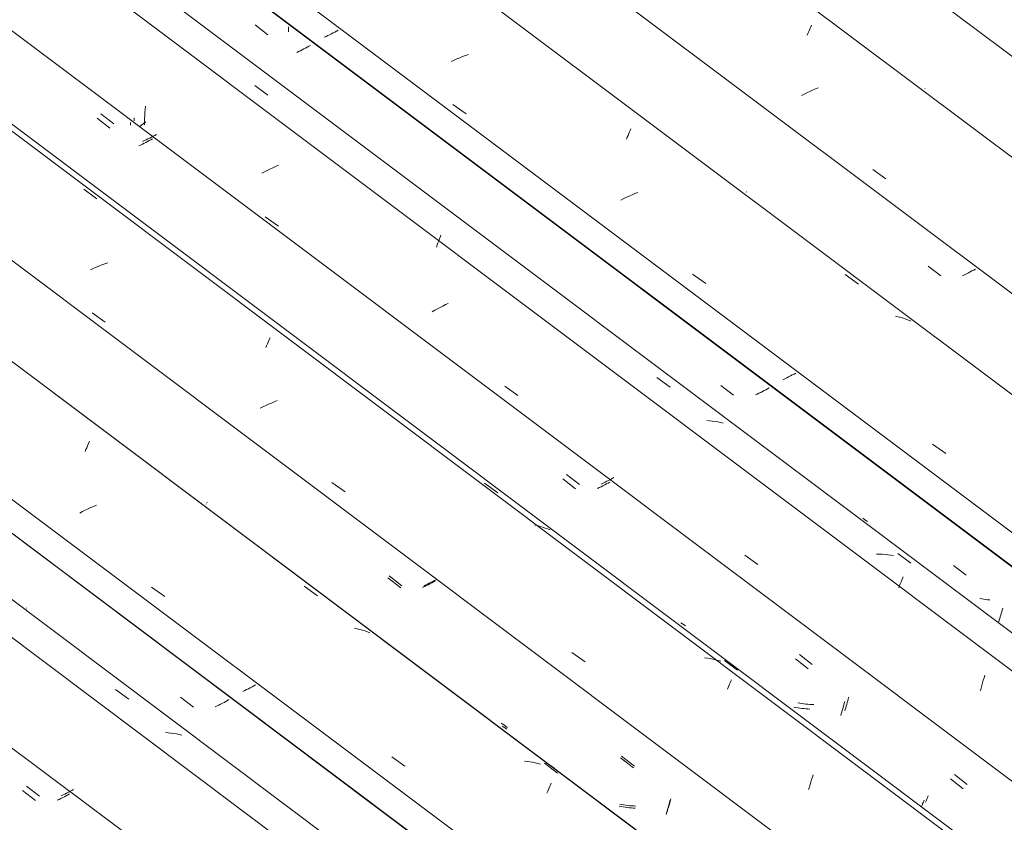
# Model space of a CAD drawing. Header units: metres. Extents: x 6.5 to 21.8, y 0.9 to 11.2.
# Tile 79 of 112: x 15.45 to 16.163, y 7.461 to 8.042. Entities that reach past the tile are written whole.
import ezdxf

# ---------------------------------------------------------------- set-up
doc = ezdxf.new("R2010")
doc.units = ezdxf.units.M
doc.layers.add('A-GLAZ-CWMG', color=7, linetype='Continuous', lineweight=5)

# ---------------------------------------------------------------- blocks, each defined once
blk = doc.blocks.new('FP_93-ISO_02')
at = {"layer": 'A-GLAZ-CWMG', "color": 9, "true_color": 0xc0c0c0}
for p, q in [((15.45502, 7.48763), (15.46428, 7.48045)), ((15.48404, 7.48261), (15.48273, 7.48195)), ((15.48532, 7.48328), (15.48404, 7.48261)), ((15.48658, 7.48394), (15.48532, 7.48328)), ((15.48782, 7.48461), (15.48658, 7.48394)), ((15.48903, 7.48529), (15.48782, 7.48461)), ((15.4814, 7.4813), (15.48005, 7.48065)), ((15.48273, 7.48195), (15.4814, 7.4813))]:
    blk.add_line(p, q, dxfattribs=at)
blk = doc.blocks.new('FP_94-ISO_02')
at = {"layer": 'A-GLAZ-CWMG'}
blk.add_line((18.0779, 5.61856), (13.32806, 9.18358), dxfattribs=at)
blk = doc.blocks.new('FP_95-ISO_02')
at = {"layer": 'A-GLAZ-CWMG', "color": 9, "true_color": 0xc0c0c0}
for p, q in [((15.56654, 7.55214), (15.5758, 7.54496)), ((15.59419, 7.54641), (15.5929, 7.54578)), ((15.59547, 7.54705), (15.59419, 7.54641)), ((15.59672, 7.54769), (15.59547, 7.54705)), ((15.59795, 7.54833), (15.59672, 7.54769)), ((15.59915, 7.54898), (15.59795, 7.54833)), ((15.60034, 7.54963), (15.59915, 7.54898)), ((15.6015, 7.55028), (15.60034, 7.54963)), ((15.5929, 7.54578), (15.59159, 7.54515))]:
    blk.add_line(p, q, dxfattribs=at)
blk = doc.blocks.new('Rectangular Mullion - Telha Fibrocimento - Ondulada-V79-ISO_02')
at = {"layer": 'A-GLAZ-CWMG'}
for p, q in [((18.14025, 5.64742), (13.35635, 9.23801)), ((18.13804, 5.64869), (13.35635, 9.23762))]:
    blk.add_line(p, q, dxfattribs=at)
for name in ['FP_94-ISO_02', 'FP_95-ISO_02', 'FP_93-ISO_02']:
    blk.add_blockref(name, (0, 0), dxfattribs=at)
blk = doc.blocks.new('FP_106-ISO_02')
at = {"layer": 'A-GLAZ-CWMG', "color": 9, "true_color": 0xc0c0c0}
for p, q in [((15.45219, 7.48444), (15.46145, 7.47726)), ((15.47858, 7.47809), (15.47724, 7.47745)), ((15.47989, 7.47873), (15.47858, 7.47809)), ((15.48119, 7.47938), (15.47989, 7.47873)), ((15.48246, 7.48004), (15.48119, 7.47938)), ((15.48371, 7.48069), (15.48246, 7.48004)), ((15.48494, 7.48135), (15.48371, 7.48069)), ((15.48614, 7.48202), (15.48494, 7.48135))]:
    blk.add_line(p, q, dxfattribs=at)
blk = doc.blocks.new('FP_107-ISO_02')
at = {"layer": 'A-GLAZ-CWMG'}
blk.add_line((18.09635, 5.6322), (13.34683, 9.19697), dxfattribs=at)
at = {"layer": 'A-GLAZ-CWMG', "color": 9, "true_color": 0xc0c0c0}
for p, q in [((15.51947, 7.55772), (15.52907, 7.55073)), ((15.55759, 7.52633), (15.55555, 7.5265)), ((15.55961, 7.5261), (15.55759, 7.52633)), ((15.56161, 7.52582), (15.55961, 7.5261)), ((15.56358, 7.52549), (15.56161, 7.52582)), ((15.56554, 7.5251), (15.56358, 7.52549)), ((15.56747, 7.52466), (15.56554, 7.5251)), ((15.57073, 7.52833), (15.57069, 7.52843))]:
    blk.add_line(p, q, dxfattribs=at)
blk = doc.blocks.new('FP_108-ISO_02')
at = {"layer": 'A-GLAZ-CWMG', "color": 9, "true_color": 0xc0c0c0}
for p, q in [((15.45503, 7.61655), (15.45501, 7.61665)), ((15.62067, 7.56093), (15.61944, 7.56025)), ((15.61294, 7.55686), (15.61157, 7.55621)), ((15.61429, 7.55753), (15.61294, 7.55686)), ((15.61561, 7.5582), (15.61429, 7.55753)), ((15.61691, 7.55888), (15.61561, 7.5582)), ((15.61819, 7.55956), (15.61691, 7.55888)), ((15.61944, 7.56025), (15.61819, 7.55956))]:
    blk.add_line(p, q, dxfattribs=at)
blk = doc.blocks.new('FP_109-ISO_02')
at = {"layer": 'A-GLAZ-CWMG'}
blk.add_line((18.2269, 5.7066), (11.83819, 10.50168), dxfattribs=at)
at = {"layer": 'A-GLAZ-CWMG', "color": 9, "true_color": 0xc0c0c0}
for p, q in [((15.498, 7.73129), (15.49854, 7.73263)), ((15.49854, 7.73263), (15.49907, 7.73392)), ((15.49907, 7.73392), (15.49958, 7.73517)), ((15.49958, 7.73517), (15.50009, 7.73637)), ((15.50009, 7.73637), (15.50058, 7.73751)), ((15.49746, 7.7299), (15.498, 7.73129)), ((15.50154, 7.68927), (15.49951, 7.68834)), ((15.50358, 7.69017), (15.50154, 7.68927)), ((15.50564, 7.69105), (15.50358, 7.69017)), ((15.49553, 7.6864), (15.49357, 7.68539)), ((15.49751, 7.68738), (15.49553, 7.6864)), ((15.49951, 7.68834), (15.49751, 7.68738)), ((15.65597, 7.63244), (15.66553, 7.6254)), ((15.5455, 7.63167), (15.55505, 7.62492)), ((15.69424, 7.60159), (15.69229, 7.60201)), ((15.69616, 7.60113), (15.69424, 7.60159)), ((15.69805, 7.6006), (15.69616, 7.60113)), ((15.69992, 7.60002), (15.69805, 7.6006)), ((15.70175, 7.59938), (15.69992, 7.60002)), ((15.70356, 7.59869), (15.70175, 7.59938)), ((15.71931, 7.50886), (15.72887, 7.5021)), ((15.8173, 7.50558), (15.81528, 7.50582)), ((15.8193, 7.50529), (15.8173, 7.50558)), ((15.82127, 7.50495), (15.8193, 7.50529)), ((15.82323, 7.50455), (15.82127, 7.50495)), ((15.82515, 7.50409), (15.82323, 7.50455)), ((15.82705, 7.50358), (15.82515, 7.50409)), ((15.82979, 7.5042), (15.83934, 7.49714)), ((15.83417, 7.48868), (15.83463, 7.48972)), ((15.83165, 7.48271), (15.83218, 7.484)), ((15.83218, 7.484), (15.8327, 7.48524)), ((15.8327, 7.48524), (15.8332, 7.48644)), ((15.8332, 7.48644), (15.83369, 7.48758)), ((15.83369, 7.48758), (15.83417, 7.48868))]:
    blk.add_line(p, q, dxfattribs=at)
blk = doc.blocks.new('FP_110-ISO_02')
at = {"layer": 'A-GLAZ-CWMG', "color": 9, "true_color": 0xc0c0c0}
for p, q in [((15.58504, 7.6919), (15.58501, 7.69199)), ((15.71658, 7.63846), (15.72584, 7.63128)), ((15.74297, 7.63216), (15.7416, 7.6315)), ((15.74432, 7.63282), (15.74297, 7.63216)), ((15.74565, 7.63349), (15.74432, 7.63282)), ((15.74695, 7.63417), (15.74565, 7.63349)), ((15.74823, 7.63485), (15.74695, 7.63417)), ((15.74949, 7.63554), (15.74823, 7.63485)), ((15.75072, 7.63622), (15.74949, 7.63554)), ((15.80038, 7.5303), (15.79925, 7.5311)), ((15.80153, 7.52954), (15.80038, 7.5303)), ((15.8027, 7.52881), (15.80153, 7.52954)), ((15.88497, 7.50809), (15.89423, 7.50092)), ((15.91999, 7.47454), (15.92033, 7.47585)), ((15.92033, 7.47585), (15.92066, 7.47717)), ((15.88532, 7.47289), (15.88391, 7.47319)), ((15.88674, 7.47263), (15.88532, 7.47289)), ((15.88818, 7.4724), (15.88674, 7.47263)), ((15.88963, 7.47221), (15.88818, 7.4724)), ((15.89109, 7.47204), (15.88963, 7.47221)), ((15.89256, 7.47192), (15.89109, 7.47204)), ((15.89404, 7.47183), (15.89256, 7.47192)), ((15.89553, 7.47176), (15.89404, 7.47183)), ((15.91783, 7.46722), (15.9182, 7.46838)), ((15.9182, 7.46838), (15.91857, 7.46956)), ((15.91857, 7.46956), (15.91893, 7.47077)), ((15.91893, 7.47077), (15.91929, 7.472)), ((15.91929, 7.472), (15.91964, 7.47326)), ((15.91964, 7.47326), (15.91999, 7.47454))]:
    blk.add_line(p, q, dxfattribs=at)
blk = doc.blocks.new('FP_111-ISO_02')
at = {"layer": 'A-GLAZ-CWMG'}
blk.add_line((18.35636, 5.7812), (11.96765, 10.57628), dxfattribs=at)
at = {"layer": 'A-GLAZ-CWMG', "color": 9, "true_color": 0xc0c0c0}
for p, q in [((15.49639, 7.91975), (15.50597, 7.91275)), ((15.5033, 7.86241), (15.50125, 7.86151)), ((15.50536, 7.86329), (15.5033, 7.86241)), ((15.50744, 7.86414), (15.50536, 7.86329)), ((15.50954, 7.86496), (15.50744, 7.86414)), ((15.51164, 7.86574), (15.50954, 7.86496)), ((15.51376, 7.86649), (15.51164, 7.86574)), ((15.50245, 7.83034), (15.51199, 7.82359)), ((15.6298, 7.80904), (15.63031, 7.81024)), ((15.63031, 7.81024), (15.63081, 7.8114)), ((15.63081, 7.8114), (15.63129, 7.8125)), ((15.62822, 7.80513), (15.62876, 7.80648)), ((15.62876, 7.80648), (15.62929, 7.80778)), ((15.62929, 7.80778), (15.6298, 7.80904)), ((15.62613, 7.76217), (15.62416, 7.76118)), ((15.62813, 7.76314), (15.62613, 7.76217)), ((15.63015, 7.76408), (15.62813, 7.76314)), ((15.63219, 7.76499), (15.63015, 7.76408)), ((15.63425, 7.76587), (15.63219, 7.76499)), ((15.63632, 7.76673), (15.63425, 7.76587)), ((15.67595, 7.70748), (15.6855, 7.70072)), ((15.78643, 7.70697), (15.79599, 7.69992)), ((15.82473, 7.67623), (15.8228, 7.67668)), ((15.82663, 7.67571), (15.82473, 7.67623)), ((15.8285, 7.67514), (15.82663, 7.67571)), ((15.83034, 7.67452), (15.8285, 7.67514)), ((15.83215, 7.67383), (15.83034, 7.67452)), ((15.83393, 7.6731), (15.83215, 7.67383)), ((15.84973, 7.58452), (15.8593, 7.57776)), ((15.94778, 7.58034), (15.94578, 7.58062)), ((15.94976, 7.58001), (15.94778, 7.58034)), ((15.95172, 7.57963), (15.94976, 7.58001)), ((15.95366, 7.57919), (15.95172, 7.57963)), ((15.95556, 7.57869), (15.95366, 7.57919)), ((15.95744, 7.57814), (15.95556, 7.57869)), ((15.9601, 7.5786), (15.96964, 7.57153)), ((15.96323, 7.56023), (15.96373, 7.56139)), ((15.96373, 7.56139), (15.96421, 7.56249)), ((15.96421, 7.56249), (15.96468, 7.56355)), ((15.96468, 7.56355), (15.96512, 7.56456)), ((15.9622, 7.55776), (15.96272, 7.55902)), ((15.96272, 7.55902), (15.96323, 7.56023)), ((16.0221, 7.48884), (16.02264, 7.49063)), ((16.02264, 7.49063), (16.02319, 7.49238)), ((16.02319, 7.49238), (16.02374, 7.49409)), ((16.02374, 7.49409), (16.0243, 7.49576)), ((16.02103, 7.48516), (16.02156, 7.48702)), ((16.02156, 7.48702), (16.0221, 7.48884))]:
    blk.add_line(p, q, dxfattribs=at)
blk = doc.blocks.new('FP_112-ISO_02')
at = {"layer": 'A-GLAZ-CWMG', "color": 9, "true_color": 0xc0c0c0}
for p, q in [((15.50886, 7.97429), (15.51813, 7.96711)), ((15.53294, 7.96932), (15.53296, 7.97044)), ((15.53296, 7.97044), (15.53297, 7.97156)), ((15.54033, 7.95493), (15.53901, 7.95431)), ((15.54163, 7.95556), (15.54033, 7.95493)), ((15.54291, 7.95619), (15.54163, 7.95556)), ((15.54418, 7.95683), (15.54291, 7.95619)), ((15.54542, 7.95747), (15.54418, 7.95683)), ((15.54664, 7.95812), (15.54542, 7.95747)), ((15.54784, 7.95877), (15.54664, 7.95812)), ((15.54901, 7.95942), (15.54784, 7.95877)), ((15.71434, 7.76681), (15.71432, 7.7669)), ((15.8459, 7.71331), (15.85517, 7.70614)), ((15.87884, 7.71036), (15.87758, 7.70968)), ((15.88007, 7.71104), (15.87884, 7.71036)), ((15.87232, 7.707), (15.87095, 7.70634)), ((15.87367, 7.70766), (15.87232, 7.707)), ((15.875, 7.70833), (15.87367, 7.70766)), ((15.8763, 7.709), (15.875, 7.70833)), ((15.87758, 7.70968), (15.8763, 7.709)), ((15.92969, 7.60521), (15.92856, 7.606)), ((15.93084, 7.60444), (15.92969, 7.60521)), ((15.93202, 7.60371), (15.93084, 7.60444)), ((16.0143, 7.58296), (16.02356, 7.57579)), ((16.01464, 7.5478), (16.01323, 7.5481)), ((16.01607, 7.54754), (16.01464, 7.5478)), ((16.0175, 7.54731), (16.01607, 7.54754)), ((16.01895, 7.54711), (16.0175, 7.54731)), ((16.02041, 7.54695), (16.01895, 7.54711)), ((16.02188, 7.54683), (16.02041, 7.54695)), ((16.02336, 7.54673), (16.02188, 7.54683)), ((16.02485, 7.54667), (16.02336, 7.54673)), ((16.04826, 7.54565), (16.04862, 7.54688)), ((16.04862, 7.54688), (16.04897, 7.54814)), ((16.04897, 7.54814), (16.04932, 7.54942)), ((16.04932, 7.54942), (16.04966, 7.55072)), ((16.04966, 7.55072), (16.05, 7.55205)), ((16.04716, 7.54211), (16.04753, 7.54326)), ((16.04753, 7.54326), (16.04789, 7.54444)), ((16.04789, 7.54444), (16.04826, 7.54565)), ((16.12653, 7.49611), (16.13579, 7.48895)), ((16.10563, 7.47617), (16.10581, 7.47661)), ((16.10581, 7.47661), (16.10602, 7.4771)), ((16.10602, 7.4771), (16.10624, 7.47761)), ((16.10624, 7.47761), (16.10648, 7.47816)), ((16.10648, 7.47816), (16.10673, 7.47875)), ((16.10673, 7.47875), (16.107, 7.47938)), ((16.107, 7.47938), (16.10728, 7.48004)), ((16.10728, 7.48004), (16.10757, 7.48073))]:
    blk.add_line(p, q, dxfattribs=at)
blk = doc.blocks.new('FP_113-ISO_02')
at = {"layer": 'A-GLAZ-CWMG'}
blk.add_line((18.46893, 5.84432), (12.16465, 10.57604), dxfattribs=at)
blk = doc.blocks.new('FP_114-ISO_02')
at = {"layer": 'A-GLAZ-CWMG', "color": 9, "true_color": 0xc0c0c0}
for p, q in [((15.62038, 8.03878), (15.62965, 8.0316)), ((15.64451, 8.0338), (15.64453, 8.03501)), ((15.64453, 8.03501), (15.64454, 8.03621)), ((15.64454, 8.03621), (15.64454, 8.03741)), ((15.66059, 8.02391), (15.6594, 8.02326)), ((15.65186, 8.01942), (15.65054, 8.0188)), ((15.65317, 8.02005), (15.65186, 8.01942)), ((15.65446, 8.02068), (15.65317, 8.02005)), ((15.65573, 8.02132), (15.65446, 8.02068)), ((15.65697, 8.02196), (15.65573, 8.02132)), ((15.6582, 8.02261), (15.65697, 8.02196)), ((15.6594, 8.02326), (15.6582, 8.02261)), ((15.95741, 7.77781), (15.96667, 7.77064)), ((15.99005, 7.77465), (15.98884, 7.77401)), ((15.99124, 7.77531), (15.99005, 7.77465)), ((15.99241, 7.77596), (15.99124, 7.77531)), ((15.98379, 7.77145), (15.98248, 7.77083)), ((15.98509, 7.77208), (15.98379, 7.77145)), ((15.98636, 7.77272), (15.98509, 7.77208)), ((15.98761, 7.77336), (15.98636, 7.77272)), ((15.98884, 7.77401), (15.98761, 7.77336)), ((16.1258, 7.64746), (16.13506, 7.64029)), ((16.15974, 7.61018), (16.1601, 7.61141)), ((16.1601, 7.61141), (16.16046, 7.61266)), ((16.16046, 7.61266), (16.1608, 7.61394)), ((16.1608, 7.61394), (16.16115, 7.61524)), ((16.16115, 7.61524), (16.16148, 7.61656)), ((16.15864, 7.60665), (16.15901, 7.6078)), ((16.15901, 7.6078), (16.15937, 7.60897)), ((16.15937, 7.60897), (16.15974, 7.61018))]:
    blk.add_line(p, q, dxfattribs=at)
blk = doc.blocks.new('Rectangular Mullion - Telha Fibrocimento - Ondulada-V99-ISO_02')
at = {"layer": 'A-GLAZ-CWMG'}
for p, q in [((18.52907, 5.87445), (12.22133, 10.60876)), ((18.53128, 5.87319), (12.22163, 10.60893)), ((18.2876, 5.73413), (11.97917, 10.46895)), ((18.15755, 5.65886), (11.84899, 10.39379)), ((18.02306, 5.5798), (13.32806, 9.10365))]:
    blk.add_line(p, q, dxfattribs=at)
for name in ['FP_111-ISO_02', 'FP_113-ISO_02', 'FP_114-ISO_02', 'FP_109-ISO_02', 'FP_112-ISO_02', 'FP_107-ISO_02', 'FP_110-ISO_02', 'FP_108-ISO_02', 'FP_106-ISO_02']:
    blk.add_blockref(name, (0, 0), dxfattribs=at)
blk = doc.blocks.new('FP_122-ISO_02')
at = {"layer": 'A-GLAZ-CWMG'}
blk.add_line((18.22899, 5.70501), (11.92437, 10.43698), dxfattribs=at)
at = {"layer": 'A-GLAZ-CWMG', "color": 9, "true_color": 0xc0c0c0}
for p, q in [((15.83323, 7.50322), (15.83179, 7.504)), ((15.83464, 7.50239), (15.83323, 7.50322)), ((15.83602, 7.50152), (15.83464, 7.50239)), ((15.83737, 7.50061), (15.83602, 7.50152))]:
    blk.add_line(p, q, dxfattribs=at)
blk = doc.blocks.new('FP_123-ISO_02')
at = {"layer": 'A-GLAZ-CWMG', "color": 9, "true_color": 0xc0c0c0}
for p, q in [((15.5856, 7.6932), (15.58559, 7.69333)), ((15.58564, 7.69311), (15.5856, 7.6932)), ((15.71747, 7.6398), (15.72672, 7.63262)), ((15.74393, 7.63335), (15.74263, 7.63275)), ((15.74521, 7.63397), (15.74393, 7.63335)), ((15.74648, 7.63459), (15.74521, 7.63397)), ((15.74773, 7.63521), (15.74648, 7.63459)), ((15.74896, 7.63584), (15.74773, 7.63521)), ((15.75017, 7.63647), (15.74896, 7.63584)), ((15.75135, 7.63711), (15.75017, 7.63647)), ((15.79968, 7.53248), (15.79856, 7.5333)), ((15.80082, 7.5317), (15.79968, 7.53248)), ((15.80199, 7.53095), (15.80082, 7.5317)), ((15.80317, 7.53024), (15.80199, 7.53095)), ((15.88567, 7.50929), (15.89492, 7.50211)), ((15.92008, 7.47398), (15.92049, 7.47541)), ((15.92049, 7.47541), (15.92089, 7.47688)), ((15.92089, 7.47688), (15.92129, 7.47838)), ((15.88584, 7.4744), (15.88443, 7.4747)), ((15.88727, 7.47414), (15.88584, 7.4744)), ((15.8887, 7.4739), (15.88727, 7.47414)), ((15.89016, 7.47371), (15.8887, 7.4739)), ((15.89162, 7.47354), (15.89016, 7.47371)), ((15.89309, 7.47341), (15.89162, 7.47354)), ((15.89457, 7.47331), (15.89309, 7.47341)), ((15.89606, 7.47324), (15.89457, 7.47331)), ((15.91839, 7.46856), (15.91881, 7.46986)), ((15.91881, 7.46986), (15.91924, 7.4712)), ((15.91924, 7.4712), (15.91966, 7.47257)), ((15.91966, 7.47257), (15.92008, 7.47398))]:
    blk.add_line(p, q, dxfattribs=at)
blk = doc.blocks.new('FP_124-ISO_02')
at = {"layer": 'A-GLAZ-CWMG'}
blk.add_line((18.35337, 5.77831), (11.96466, 10.57339), dxfattribs=at)
blk = doc.blocks.new('FP_125-ISO_02')
at = {"layer": 'A-GLAZ-CWMG', "color": 9, "true_color": 0xc0c0c0}
for p, q in [((15.50608, 7.97115), (15.51535, 7.96397)), ((15.5302, 7.96618), (15.53022, 7.96718)), ((15.53022, 7.96718), (15.53023, 7.96818)), ((15.54011, 7.95303), (15.53883, 7.9524)), ((15.54136, 7.95366), (15.54011, 7.95303)), ((15.54259, 7.9543), (15.54136, 7.95366)), ((15.5438, 7.95493), (15.54259, 7.9543)), ((15.54499, 7.95558), (15.5438, 7.95493)), ((15.54616, 7.95622), (15.54499, 7.95558)), ((15.53754, 7.95178), (15.53624, 7.95117)), ((15.53883, 7.9524), (15.53754, 7.95178)), ((15.84306, 7.71012), (15.85232, 7.70294)), ((15.86949, 7.70378), (15.86813, 7.70313)), ((15.87083, 7.70443), (15.86949, 7.70378)), ((15.87214, 7.70509), (15.87083, 7.70443)), ((15.87344, 7.70576), (15.87214, 7.70509)), ((15.87471, 7.70643), (15.87344, 7.70576)), ((15.87596, 7.7071), (15.87471, 7.70643)), ((15.87718, 7.70777), (15.87596, 7.7071)), ((16.01143, 7.57974), (16.02069, 7.57257)), ((16.04643, 7.54621), (16.04677, 7.54751)), ((16.04677, 7.54751), (16.04711, 7.54883)), ((16.01173, 7.54464), (16.01032, 7.54494)), ((16.01316, 7.54438), (16.01173, 7.54464)), ((16.0146, 7.54415), (16.01316, 7.54438)), ((16.01605, 7.54395), (16.0146, 7.54415)), ((16.01751, 7.54379), (16.01605, 7.54395)), ((16.01898, 7.54366), (16.01751, 7.54379)), ((16.02046, 7.54357), (16.01898, 7.54366)), ((16.02195, 7.5435), (16.02046, 7.54357)), ((16.04426, 7.53892), (16.04463, 7.54007)), ((16.04463, 7.54007), (16.04499, 7.54125)), ((16.04499, 7.54125), (16.04536, 7.54245)), ((16.04536, 7.54245), (16.04572, 7.54368)), ((16.04572, 7.54368), (16.04608, 7.54493)), ((16.04608, 7.54493), (16.04643, 7.54621)), ((16.12363, 7.49288), (16.13289, 7.48572)), ((16.10355, 7.475), (16.10381, 7.47559)), ((16.10381, 7.47559), (16.10407, 7.47621)), ((16.10407, 7.47621), (16.10436, 7.47687)), ((16.10436, 7.47687), (16.10465, 7.47756)), ((16.1027, 7.47301), (16.10289, 7.47346)), ((16.10289, 7.47346), (16.10309, 7.47394)), ((16.10309, 7.47394), (16.10332, 7.47445)), ((16.10332, 7.47445), (16.10355, 7.475))]:
    blk.add_line(p, q, dxfattribs=at)
blk = doc.blocks.new('FP_126-ISO_02')
at = {"layer": 'A-GLAZ-CWMG'}
blk.add_line((18.48738, 5.85796), (12.09867, 10.65304), dxfattribs=at)
at = {"layer": 'A-GLAZ-CWMG', "color": 9, "true_color": 0xc0c0c0}
for p, q in [((15.62012, 7.99483), (15.62974, 7.98788)), ((15.54054, 7.97314), (15.54066, 7.97538)), ((15.54066, 7.97538), (15.54081, 7.97762)), ((15.54081, 7.97762), (15.54099, 7.97984)), ((15.53974, 7.96731), (15.53815, 7.96618)), ((15.54138, 7.96845), (15.53974, 7.96731)), ((15.54038, 7.96641), (15.5404, 7.96865)), ((15.5404, 7.96865), (15.54046, 7.9709)), ((15.54046, 7.9709), (15.54054, 7.97314)), ((15.53815, 7.96618), (15.53659, 7.96504)), ((15.62716, 7.93242), (15.6252, 7.93142)), ((15.62914, 7.9334), (15.62716, 7.93242)), ((15.63115, 7.93435), (15.62914, 7.9334)), ((15.63318, 7.93529), (15.63115, 7.93435)), ((15.63522, 7.93619), (15.63318, 7.93529)), ((15.63728, 7.93707), (15.63522, 7.93619)), ((15.62772, 7.89971), (15.63724, 7.89298)), ((15.75277, 7.88092), (15.75332, 7.88239)), ((15.75332, 7.88239), (15.75386, 7.88381)), ((15.75386, 7.88381), (15.7544, 7.88519)), ((15.7544, 7.88519), (15.75493, 7.88653)), ((15.75166, 7.87786), (15.75221, 7.87941)), ((15.75221, 7.87941), (15.75277, 7.88092)), ((15.75047, 7.83216), (15.74859, 7.83111)), ((15.75238, 7.8332), (15.75047, 7.83216)), ((15.75432, 7.83422), (15.75238, 7.8332)), ((15.75628, 7.83523), (15.75432, 7.83422)), ((15.75826, 7.83621), (15.75628, 7.83523)), ((15.76026, 7.83717), (15.75826, 7.83621)), ((15.91119, 7.78355), (15.92078, 7.77655)), ((15.80106, 7.77727), (15.8106, 7.77054)), ((15.94929, 7.75221), (15.94726, 7.75241)), ((15.9513, 7.75196), (15.94929, 7.75221)), ((15.95329, 7.75165), (15.9513, 7.75196)), ((15.95525, 7.75129), (15.95329, 7.75165)), ((15.9572, 7.75088), (15.95525, 7.75129)), ((15.95912, 7.75041), (15.9572, 7.75088)), ((15.97476, 7.65478), (15.98432, 7.64804)), ((16.07225, 7.65558), (16.07017, 7.65562)), ((16.07432, 7.65549), (16.07225, 7.65558)), ((16.07637, 7.65535), (16.07432, 7.65549)), ((16.0784, 7.65516), (16.07637, 7.65535)), ((16.08041, 7.65491), (16.0784, 7.65516)), ((16.08241, 7.65461), (16.08041, 7.65491)), ((16.08552, 7.65602), (16.0951, 7.64899)), ((16.08896, 7.63808), (16.08947, 7.63931)), ((16.08629, 7.63127), (16.08684, 7.63272)), ((16.08684, 7.63272), (16.08738, 7.63413)), ((16.08738, 7.63413), (16.08791, 7.63549)), ((16.08791, 7.63549), (16.08844, 7.63681)), ((16.08844, 7.63681), (16.08896, 7.63808)), ((16.14797, 7.56618), (16.1485, 7.56799)), ((16.14592, 7.55861), (16.14642, 7.56055)), ((16.14642, 7.56055), (16.14692, 7.56246)), ((16.14692, 7.56246), (16.14744, 7.56434)), ((16.14744, 7.56434), (16.14797, 7.56618)), ((16.14544, 7.55665), (16.14592, 7.55861))]:
    blk.add_line(p, q, dxfattribs=at)
blk = doc.blocks.new('FP_127-ISO_02')
at = {"layer": 'A-GLAZ-CWMG', "color": 9, "true_color": 0xc0c0c0}
for p, q in [((15.67306, 8.03098), (15.67176, 8.03035)), ((15.67434, 8.03161), (15.67306, 8.03098)), ((15.6756, 8.03225), (15.67434, 8.03161)), ((15.67684, 8.0329), (15.6756, 8.03225)), ((15.67806, 8.03354), (15.67684, 8.0329)), ((15.67925, 8.03419), (15.67806, 8.03354)), ((15.68043, 8.03484), (15.67925, 8.03419)), ((15.67176, 8.03035), (15.67045, 8.02974)), ((15.84595, 7.84239), (15.84592, 7.84248)), ((16.00386, 7.78256), (16.00247, 7.78189)), ((16.00523, 7.78324), (16.00386, 7.78256)), ((16.00657, 7.78392), (16.00523, 7.78324)), ((16.0079, 7.78461), (16.00657, 7.78392)), ((16.00919, 7.7853), (16.0079, 7.78461)), ((16.01046, 7.78599), (16.00919, 7.7853)), ((16.01171, 7.78669), (16.01046, 7.78599)), ((16.06134, 7.68076), (16.06021, 7.68156)), ((16.06249, 7.67999), (16.06134, 7.68076)), ((16.06366, 7.67926), (16.06249, 7.67999)), ((16.14628, 7.62333), (16.14487, 7.62363)), ((16.14771, 7.62307), (16.14628, 7.62333)), ((16.14914, 7.62284), (16.14771, 7.62307)), ((16.15059, 7.62265), (16.14914, 7.62284)), ((16.15205, 7.62249), (16.15059, 7.62265))]:
    blk.add_line(p, q, dxfattribs=at)
blk = doc.blocks.new('FP_128-ISO_02')
at = {"layer": 'A-GLAZ-CWMG'}
blk.add_line((18.61793, 5.93236), (12.22922, 10.72744), dxfattribs=at)
at = {"layer": 'A-GLAZ-CWMG', "color": 9, "true_color": 0xc0c0c0}
for p, q in [((15.77273, 8.01659), (15.77063, 8.0158)), ((15.77485, 8.01734), (15.77273, 8.01659)), ((15.7644, 8.01325), (15.76236, 8.01234)), ((15.76646, 8.01413), (15.7644, 8.01325)), ((15.76853, 8.01498), (15.76646, 8.01413)), ((15.77063, 8.0158), (15.76853, 8.01498)), ((15.76358, 7.98115), (15.77311, 7.97439)), ((15.89035, 7.95874), (15.89087, 7.96001)), ((15.89087, 7.96001), (15.89138, 7.96123)), ((15.89138, 7.96123), (15.89188, 7.9624)), ((15.89188, 7.9624), (15.89237, 7.96351)), ((15.88927, 7.95606), (15.88981, 7.95742)), ((15.88981, 7.95742), (15.89035, 7.95874)), ((15.89737, 7.91752), (15.8953, 7.91666)), ((15.8872, 7.91294), (15.88523, 7.91195)), ((15.8892, 7.91391), (15.8872, 7.91294)), ((15.89121, 7.91485), (15.8892, 7.91391)), ((15.89325, 7.91577), (15.89121, 7.91485)), ((15.8953, 7.91666), (15.89325, 7.91577)), ((15.93702, 7.85822), (15.94657, 7.85145)), ((16.04754, 7.85815), (16.0571, 7.85111)), ((16.08581, 7.82736), (16.08387, 7.82779)), ((16.08772, 7.82687), (16.08581, 7.82736)), ((16.0896, 7.82632), (16.08772, 7.82687)), ((16.09145, 7.82571), (16.0896, 7.82632)), ((16.09328, 7.82505), (16.09145, 7.82571)), ((16.09507, 7.82434), (16.09328, 7.82505)), ((16.11075, 7.73519), (16.12031, 7.72842))]:
    blk.add_line(p, q, dxfattribs=at)
blk = doc.blocks.new('FP_129-ISO_02')
at = {"layer": 'A-GLAZ-CWMG', "color": 9, "true_color": 0xc0c0c0}
for p, q in [((15.97595, 7.91774), (15.97592, 7.91783)), ((16.10745, 7.86413), (16.11672, 7.85696)), ((16.13794, 7.85989), (16.13661, 7.8592)), ((16.13924, 7.86058), (16.13794, 7.85989)), ((16.14051, 7.86128), (16.13924, 7.86058)), ((16.14176, 7.86197), (16.14051, 7.86128)), ((16.13389, 7.85784), (16.1325, 7.85717)), ((16.13526, 7.85852), (16.13389, 7.85784)), ((16.13661, 7.8592), (16.13526, 7.85852))]:
    blk.add_line(p, q, dxfattribs=at)
blk = doc.blocks.new('FP_130-ISO_02')
at = {"layer": 'A-GLAZ-CWMG'}
blk.add_line((18.74739, 6.00696), (12.35868, 10.80204), dxfattribs=at)
at = {"layer": 'A-GLAZ-CWMG', "color": 9, "true_color": 0xc0c0c0}
for p, q in [((16.02257, 8.03739), (16.02305, 8.03847)), ((16.02, 8.03126), (16.02054, 8.03258)), ((16.02054, 8.03258), (16.02107, 8.03386)), ((16.02107, 8.03386), (16.02158, 8.03509)), ((16.02158, 8.03509), (16.02208, 8.03626)), ((16.02208, 8.03626), (16.02257, 8.03739)), ((16.0178, 7.98868), (16.01581, 7.98771)), ((16.01981, 7.98964), (16.0178, 7.98868)), ((16.02184, 7.99056), (16.01981, 7.98964)), ((16.02389, 7.99146), (16.02184, 7.99056)), ((16.02595, 7.99233), (16.02389, 7.99146)), ((16.02804, 7.99317), (16.02595, 7.99233)), ((16.06747, 7.934), (16.07701, 7.92723))]:
    blk.add_line(p, q, dxfattribs=at)
blk = doc.blocks.new('FP_131-ISO_02')
at = {"layer": 'A-GLAZ-CWMG', "color": 9, "true_color": 0xc0c0c0}
blk.add_line((16.10525, 7.99265), (16.10522, 7.99274), dxfattribs=at)
blk = doc.blocks.new('Rectangular Mullion - Telha Fibrocimento - Ondulada-V118-ISO_02')
at = {"layer": 'A-GLAZ-CWMG'}
for p, q in [((18.80799, 6.03467), (12.49963, 10.76944)), ((18.67863, 5.95989), (12.3702, 10.69471)), ((18.54858, 5.88462), (12.24002, 10.61955)), ((18.41409, 5.80556), (12.10446, 10.54128))]:
    blk.add_line(p, q, dxfattribs=at)
for name in ['FP_130-ISO_02', 'FP_128-ISO_02', 'FP_131-ISO_02', 'FP_126-ISO_02', 'FP_129-ISO_02', 'FP_124-ISO_02', 'FP_127-ISO_02', 'FP_125-ISO_02', 'FP_122-ISO_02', 'FP_123-ISO_02']:
    blk.add_blockref(name, (0, 0), dxfattribs=at)

msp = doc.modelspace()

# ---------------------------------------------------------------- block references
at = {"layer": 'A-GLAZ-CWMG'}
for name in ['Rectangular Mullion - Telha Fibrocimento - Ondulada-V118-ISO_02', 'Rectangular Mullion - Telha Fibrocimento - Ondulada-V99-ISO_02', 'Rectangular Mullion - Telha Fibrocimento - Ondulada-V79-ISO_02']:
    msp.add_blockref(name, (0, 0), dxfattribs=at)

doc.saveas('drawing.dxf')
